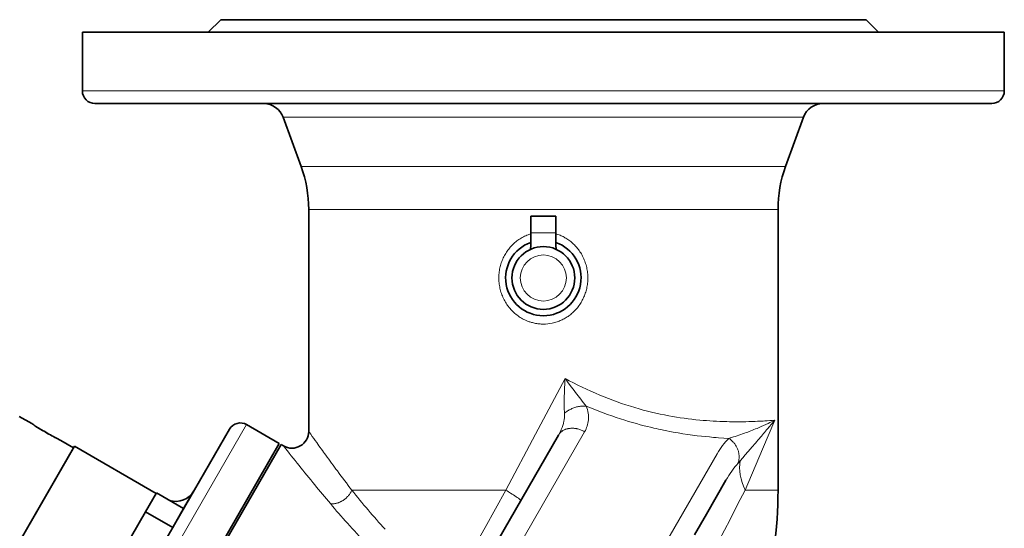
# Model space of a CAD drawing. Header units: inches. Extents: x 2990 to 3303, y 339 to 666.
# Tile 8 of 26: x 3027 to 3074, y 495 to 520. Entities that reach past the tile are written whole.
import ezdxf

# ---------------------------------------------------------------- set-up
doc = ezdxf.new("R2010")
doc.units = ezdxf.units.IN
doc.header["$MEASUREMENT"] = 0

msp = doc.modelspace()

# ---------------------------------------------------------------- linework, layer by layer
at = {"color": 7, "lineweight": 35, "ltscale": 0.106066}
for p, q in [((3036.604, 519.51), (3036.004, 518.91)), ((3067.404, 519.51), (3068.004, 518.91))]:
    msp.add_line(p, q, dxfattribs=at)
at = {"color": 7, "lineweight": 35}
for p, q in [((3067.404, 519.51), (3036.604, 519.51)), ((3074.004, 518.91), (3030.004, 518.91)), ((3052.004, 515.51), (3030.604, 515.51)), ((3073.404, 515.51), (3052.004, 515.51)), ((3040.804, 499.858), (3040.804, 510.452)), ((3063.204, 497.055), (3063.204, 510.452)), ((3037.024, 499.962), (3034.398, 495.414)), ((3052.724, 499.677), (3048.709, 492.723)), ((3016.628, 476.635), (3029.628, 499.152)), ((3016.671, 476.71), (3029.585, 499.077)), ((3039.403, 499.282), (3021.403, 468.105)), ((3021.489, 468.055), (3039.489, 499.232)), ((3033.525, 496.902), (3029.628, 499.152))]:
    msp.add_line(p, q, dxfattribs=at)
at = {"color": 7, "lineweight": 35, "ltscale": 0.35}
for p, q in [((3030.004, 516.11), (3030.004, 518.91)), ((3074.004, 516.11), (3074.004, 518.91))]:
    msp.add_line(p, q, dxfattribs=at)
at = {"color": 7, "lineweight": 13}
for p, q in [((3052.004, 516.11), (3030.004, 516.11)), ((3074.004, 516.11), (3052.004, 516.11)), ((3041.108, 514.852), (3064.42, 514.852)), ((3041.858, 512.504), (3057.547, 512.504)), ((3057.547, 512.504), (3063.566, 512.504)), ((3042.175, 510.452), (3057.374, 510.452)), ((3057.374, 510.452), (3063.204, 510.452)), ((3020.946, 470.913), (3037.844, 500.182)), ((3049.748, 492.524), (3053.975, 499.844)), ((3060.294, 498.79), (3054.945, 489.524)), ((3050.215, 497.055), (3042.863, 497.055))]:
    msp.add_line(p, q, dxfattribs=at)
at = {"color": 7, "lineweight": 35, "ltscale": 0.312319}
msp.add_line((3040.442, 512.504), (3039.588, 514.852), dxfattribs=at)
at = {"color": 7, "lineweight": 13, "ltscale": 0.189998}
msp.add_line((3039.588, 514.852), (3041.108, 514.852), dxfattribs=at)
at = {"color": 7, "lineweight": 35, "ltscale": 0.31232}
msp.add_line((3063.566, 512.504), (3064.42, 514.852), dxfattribs=at)
at = {"color": 7, "lineweight": 13, "ltscale": 0.176921}
msp.add_line((3040.442, 512.504), (3041.858, 512.504), dxfattribs=at)
at = {"color": 7, "lineweight": 13, "ltscale": 0.171384}
msp.add_line((3040.804, 510.452), (3042.175, 510.452), dxfattribs=at)
at = {"color": 7, "lineweight": 35, "ltscale": 0.1}
for p, q in [((3051.404, 509.331), (3051.404, 510.131)), ((3052.604, 510.131), (3052.604, 509.331))]:
    msp.add_line(p, q, dxfattribs=at)
at = {"color": 7, "lineweight": 35, "ltscale": 0.15}
msp.add_line((3051.404, 510.131), (3052.604, 510.131), dxfattribs=at)
at = {"color": 7, "lineweight": 13, "ltscale": 0.15}
msp.add_line((3051.404, 509.331), (3052.604, 509.331), dxfattribs=at)
at = {"color": 7, "lineweight": 35, "ltscale": 0.081595}
for p, q in [((3051.404, 508.679), (3051.404, 509.331)), ((3052.604, 508.679), (3052.604, 509.331))]:
    msp.add_line(p, q, dxfattribs=at)
at = {"color": 7, "lineweight": 13, "ltscale": 0.377437}
msp.add_line((3051.627, 499.72), (3053.041, 502.388), dxfattribs=at)
at = {"color": 7, "lineweight": 13, "ltscale": 0.004949}
msp.add_line((3053.041, 502.388), (3053.065, 502.356), dxfattribs=at)
at = {"color": 7, "lineweight": 13, "ltscale": 0.001612}
msp.add_line((3053.065, 502.356), (3053.072, 502.345), dxfattribs=at)
at = {"color": 7, "lineweight": 13, "ltscale": 0.019372}
msp.add_line((3053.072, 502.345), (3053.164, 502.22), dxfattribs=at)
at = {"color": 7, "lineweight": 13, "ltscale": 0.025864}
msp.add_line((3053.164, 502.22), (3053.287, 502.054), dxfattribs=at)
at = {"color": 7, "lineweight": 35, "ltscale": 0.086989}
msp.add_line((3026.987, 500.577), (3027.59, 500.229), dxfattribs=at)
at = {"color": 7, "lineweight": 35, "ltscale": 0.225}
msp.add_line((3039.403, 499.282), (3037.844, 500.182), dxfattribs=at)
at = {"color": 7, "lineweight": 13, "ltscale": 0.187324}
msp.add_line((3063.047, 500.389), (3062.461, 499.01), dxfattribs=at)
at = {"color": 7, "lineweight": 13, "ltscale": 0.031181}
msp.add_line((3062.918, 500.235), (3062.757, 500.044), dxfattribs=at)
at = {"color": 7, "lineweight": 13, "ltscale": 0.013406}
msp.add_line((3062.987, 500.317), (3062.918, 500.235), dxfattribs=at)
at = {"color": 7, "lineweight": 13, "ltscale": 0.011794}
msp.add_line((3063.047, 500.389), (3062.987, 500.317), dxfattribs=at)
at = {"color": 7, "lineweight": 35, "ltscale": 0.018065}
msp.add_line((3028.247, 499.821), (3028.372, 499.749), dxfattribs=at)
at = {"color": 7, "lineweight": 35, "ltscale": 0.003629}
msp.add_line((3028.772, 499.532), (3028.798, 499.519), dxfattribs=at)
at = {"color": 7, "lineweight": 13, "ltscale": 0.021297}
msp.add_line((3040.804, 499.858), (3040.903, 499.72), dxfattribs=at)
at = {"color": 7, "lineweight": 13, "ltscale": 0.377013}
msp.add_line((3050.215, 497.055), (3051.627, 499.72), dxfattribs=at)
at = {"color": 7, "lineweight": 35, "ltscale": 0.010149}
msp.add_line((3028.836, 499.499), (3028.908, 499.462), dxfattribs=at)
at = {"color": 7, "lineweight": 35, "ltscale": 0.00486}
msp.add_line((3028.948, 499.442), (3028.982, 499.425), dxfattribs=at)
at = {"color": 7, "lineweight": 35, "ltscale": 0.08699}
msp.add_line((3028.982, 499.425), (3029.585, 499.077), dxfattribs=at)
at = {"color": 7, "lineweight": 35, "ltscale": 0.01655}
msp.add_line((3039.604, 499.166), (3039.489, 499.232), dxfattribs=at)
at = {"color": 7, "lineweight": 13, "ltscale": 0.023657}
msp.add_line((3061.518, 498.601), (3061.394, 498.458), dxfattribs=at)
at = {"color": 7, "lineweight": 13, "ltscale": 0.023886}
msp.add_line((3061.643, 498.745), (3061.518, 498.601), dxfattribs=at)
at = {"color": 7, "lineweight": 13, "ltscale": 0.265658}
msp.add_line((3062.461, 499.01), (3061.629, 497.055), dxfattribs=at)
at = {"color": 7, "lineweight": 13, "ltscale": 0.0475}
msp.add_line((3061.892, 499.033), (3061.643, 498.745), dxfattribs=at)
at = {"color": 7, "lineweight": 13, "ltscale": 0.018395}
msp.add_line((3061.298, 498.347), (3061.394, 498.458), dxfattribs=at)
at = {"color": 7, "lineweight": 35, "ltscale": 0.233821}
msp.add_line((3060.719, 497.525), (3059.784, 495.906), dxfattribs=at)
at = {"color": 7, "lineweight": 35, "ltscale": 0.129904}
for p, q in [((3033.538, 496.923), (3033.018, 496.023)), ((3034.317, 495.273), (3034.837, 496.173))]:
    msp.add_line(p, q, dxfattribs=at)
at = {"color": 7, "lineweight": 35, "ltscale": 0.1875}
for p, q in [((3034.837, 496.173), (3033.538, 496.923)), ((3033.018, 496.023), (3034.317, 495.273))]:
    msp.add_line(p, q, dxfattribs=at)
at = {"color": 7, "lineweight": 35, "ltscale": 0.121832}
msp.add_line((3034.837, 496.173), (3035.324, 497.017), dxfattribs=at)
at = {"color": 7, "lineweight": 13, "ltscale": 0.196913}
msp.add_line((3063.204, 497.055), (3061.629, 497.055), dxfattribs=at)
at = {"color": 7, "lineweight": 35, "ltscale": 0.259808}
for p, q in [((3033.018, 496.023), (3031.979, 494.223)), ((3033.278, 493.473), (3034.317, 495.273))]:
    msp.add_line(p, q, dxfattribs=at)
at = {"color": 7, "lineweight": 35, "ltscale": 0.142215}
msp.add_line((3059.784, 495.906), (3059.215, 494.92), dxfattribs=at)
at = {"color": 7, "lineweight": 13}
for points in [[(3052.004, 504.982), (3051.951, 504.983), (3051.898, 504.985), (3051.845, 504.988), (3051.793, 504.993), (3051.74, 504.999), (3051.689, 505.006), (3051.637, 505.015), (3051.585, 505.025), (3051.534, 505.036), (3051.483, 505.049), (3051.443, 505.06), (3051.402, 505.072), (3051.362, 505.085), (3051.332, 505.095), (3051.302, 505.105), (3051.243, 505.128), (3051.185, 505.152), (3051.127, 505.178), (3051.07, 505.206), (3051.014, 505.235), (3050.959, 505.267), (3050.905, 505.299), (3050.851, 505.334), (3050.799, 505.37), (3050.748, 505.408), (3050.698, 505.447), (3050.649, 505.488), (3050.608, 505.523), (3050.569, 505.56), (3050.53, 505.598), (3050.492, 505.637), (3050.455, 505.676), (3050.42, 505.717), (3050.399, 505.741), (3050.378, 505.766), (3050.358, 505.792), (3050.338, 505.817), (3050.299, 505.869), (3050.262, 505.923), (3050.227, 505.977), (3050.193, 506.032), (3050.161, 506.089), (3050.13, 506.146), (3050.101, 506.204), (3050.074, 506.263), (3050.048, 506.323), (3050.025, 506.384), (3050.003, 506.445), (3049.982, 506.507), (3049.964, 506.569), (3049.947, 506.632), (3049.933, 506.695), (3049.92, 506.758), (3049.908, 506.822), (3049.899, 506.886), (3049.892, 506.951), (3049.886, 507.015), (3049.882, 507.08), (3049.88, 507.145), (3049.88, 507.21), (3049.882, 507.275), (3049.885, 507.34), (3049.891, 507.404), (3049.898, 507.469), (3049.907, 507.533), (3049.918, 507.597), (3049.931, 507.66), (3049.945, 507.722), (3049.961, 507.783), (3049.978, 507.843), (3049.997, 507.903), (3050.018, 507.962), (3050.04, 508.021), (3050.065, 508.079), (3050.09, 508.136), (3050.117, 508.193), (3050.146, 508.248), (3050.176, 508.303), (3050.208, 508.357), (3050.241, 508.409), (3050.276, 508.461), (3050.312, 508.512), (3050.349, 508.561), (3050.388, 508.61), (3050.428, 508.657), (3050.469, 508.703), (3050.512, 508.748), (3050.556, 508.792), (3050.601, 508.834), (3050.647, 508.874), (3050.694, 508.913), (3050.742, 508.951), (3050.791, 508.988), (3050.841, 509.023), (3050.893, 509.057), (3050.944, 509.089), (3050.997, 509.119), (3051.05, 509.148), (3051.105, 509.175), (3051.16, 509.201), (3051.215, 509.225), (3051.272, 509.247), (3051.316, 509.263), (3051.36, 509.278), (3051.404, 509.292)], [(3052.604, 509.292), (3052.654, 509.276), (3052.703, 509.259), (3052.752, 509.241), (3052.801, 509.221), (3052.849, 509.2), (3052.897, 509.178), (3052.944, 509.155), (3052.991, 509.13), (3053.037, 509.104), (3053.082, 509.077), (3053.127, 509.049), (3053.171, 509.02), (3053.219, 508.987), (3053.266, 508.952), (3053.311, 508.916), (3053.356, 508.879), (3053.4, 508.84), (3053.442, 508.801), (3053.484, 508.76), (3053.525, 508.718), (3053.564, 508.675), (3053.602, 508.631), (3053.639, 508.586), (3053.678, 508.537), (3053.715, 508.486), (3053.751, 508.434), (3053.785, 508.381), (3053.818, 508.327), (3053.849, 508.272), (3053.879, 508.217), (3053.907, 508.16), (3053.933, 508.103), (3053.958, 508.045), (3053.981, 507.986), (3054.003, 507.926), (3054.023, 507.866), (3054.041, 507.806), (3054.057, 507.745), (3054.072, 507.683), (3054.085, 507.622), (3054.097, 507.559), (3054.106, 507.497), (3054.114, 507.434), (3054.12, 507.371), (3054.125, 507.309), (3054.127, 507.246), (3054.128, 507.182), (3054.127, 507.119), (3054.125, 507.056), (3054.12, 506.994), (3054.114, 506.931), (3054.106, 506.868), (3054.097, 506.806), (3054.086, 506.744), (3054.073, 506.682), (3054.058, 506.621), (3054.042, 506.563), (3054.025, 506.506), (3054.007, 506.449), (3053.987, 506.392), (3053.965, 506.336), (3053.942, 506.281), (3053.917, 506.227), (3053.891, 506.173), (3053.864, 506.119), (3053.835, 506.067), (3053.805, 506.015), (3053.772, 505.963), (3053.738, 505.911), (3053.702, 505.86), (3053.665, 505.81), (3053.626, 505.762), (3053.586, 505.714), (3053.545, 505.668), (3053.508, 505.628), (3053.47, 505.59), (3053.431, 505.552), (3053.391, 505.516), (3053.351, 505.481), (3053.31, 505.446), (3053.267, 505.413), (3053.224, 505.381), (3053.181, 505.35), (3053.136, 505.321), (3053.091, 505.292), (3053.045, 505.264), (3052.999, 505.238), (3052.952, 505.213), (3052.904, 505.189), (3052.856, 505.167), (3052.808, 505.145), (3052.759, 505.125), (3052.709, 505.107), (3052.66, 505.089), (3052.601, 505.071), (3052.543, 505.054), (3052.483, 505.039), (3052.424, 505.025)], [(3053.003, 501.562), (3053.003, 501.553), (3053.002, 501.494), (3053, 501.42), (3052.999, 501.336), (3052.999, 501.247), (3052.999, 501.147), (3053, 501.045), (3053.002, 500.938), (3053.004, 500.882), (3053.006, 500.826), (3053.009, 500.774), (3053.012, 500.723)], [(3053.012, 500.723), (3053.03, 500.738), (3053.048, 500.753), (3053.084, 500.781), (3053.122, 500.808), (3053.162, 500.835), (3053.202, 500.86), (3053.243, 500.883), (3053.284, 500.906), (3053.327, 500.927), (3053.37, 500.947), (3053.414, 500.966), (3053.458, 500.983), (3053.503, 500.999), (3053.548, 501.013), (3053.593, 501.026), (3053.639, 501.037), (3053.685, 501.047), (3053.731, 501.055), (3053.771, 501.061), (3053.811, 501.066), (3053.852, 501.069), (3053.892, 501.071), (3053.931, 501.071), (3053.971, 501.071), (3054.01, 501.069), (3054.048, 501.065)], [(3054.048, 501.065), (3054.251, 500.981), (3054.455, 500.899), (3054.659, 500.819), (3054.863, 500.742), (3055.068, 500.667), (3055.273, 500.595), (3055.478, 500.525), (3055.684, 500.457), (3055.89, 500.392), (3056.075, 500.336), (3056.26, 500.281), (3056.446, 500.229), (3056.631, 500.178), (3056.815, 500.13), (3056.969, 500.091), (3057.123, 500.054), (3057.276, 500.018), (3057.39, 499.992), (3057.503, 499.967), (3057.619, 499.942), (3057.733, 499.918), (3057.891, 499.887), (3058.048, 499.856), (3058.204, 499.828), (3058.321, 499.807), (3058.437, 499.787), (3058.669, 499.749), (3058.899, 499.715), (3059.126, 499.683), (3059.352, 499.655), (3059.547, 499.632), (3059.74, 499.611), (3059.932, 499.592), (3060.12, 499.575), (3060.245, 499.565), (3060.368, 499.556), (3060.612, 499.539), (3060.85, 499.526)], [(3053.012, 500.723), (3053.014, 500.692), (3053.014, 500.66), (3053.014, 500.628), (3053.014, 500.605), (3053.013, 500.581), (3053.01, 500.534), (3053.006, 500.487), (3053, 500.44), (3052.993, 500.394), (3052.987, 500.358), (3052.98, 500.322), (3052.972, 500.286), (3052.965, 500.26), (3052.958, 500.233), (3052.944, 500.181), (3052.93, 500.137), (3052.916, 500.094), (3052.9, 500.051), (3052.884, 500.008), (3052.873, 499.98), (3052.861, 499.952), (3052.849, 499.924), (3052.836, 499.896), (3052.81, 499.84), (3052.783, 499.785), (3052.754, 499.731), (3052.724, 499.677)], [(3052.724, 499.677), (3052.74, 499.703), (3052.757, 499.728), (3052.776, 499.753), (3052.795, 499.776), (3052.817, 499.799), (3052.839, 499.82), (3052.862, 499.84), (3052.886, 499.86), (3052.912, 499.878), (3052.938, 499.895), (3052.965, 499.911), (3052.993, 499.926), (3053.018, 499.937), (3053.043, 499.948), (3053.069, 499.958), (3053.095, 499.967), (3053.118, 499.974), (3053.142, 499.981), (3053.166, 499.987), (3053.184, 499.991), (3053.203, 499.995), (3053.24, 500.001), (3053.277, 500.005), (3053.315, 500.009), (3053.353, 500.01), (3053.391, 500.011), (3053.425, 500.01), (3053.459, 500.007), (3053.494, 500.004), (3053.528, 500), (3053.562, 499.995), (3053.584, 499.991), (3053.605, 499.987), (3053.626, 499.982), (3053.648, 499.977), (3053.69, 499.965), (3053.732, 499.953), (3053.773, 499.938), (3053.814, 499.922), (3053.855, 499.905), (3053.895, 499.887), (3053.934, 499.867), (3053.973, 499.845), (3053.975, 499.844)], [(3061.298, 498.347), (3061.309, 498.383), (3061.319, 498.419), (3061.327, 498.456), (3061.334, 498.493), (3061.339, 498.53), (3061.343, 498.568), (3061.346, 498.606), (3061.346, 498.644), (3061.346, 498.682), (3061.343, 498.72), (3061.34, 498.758), (3061.335, 498.796), (3061.328, 498.833), (3061.32, 498.871), (3061.31, 498.909), (3061.299, 498.946), (3061.286, 498.983), (3061.272, 499.02), (3061.257, 499.056), (3061.24, 499.092), (3061.222, 499.127), (3061.203, 499.161), (3061.182, 499.195), (3061.16, 499.228), (3061.137, 499.26), (3061.113, 499.291), (3061.088, 499.321), (3061.061, 499.351), (3061.034, 499.379), (3061.005, 499.406), (3060.976, 499.432), (3060.946, 499.457), (3060.914, 499.481), (3060.882, 499.504), (3060.85, 499.526)], [(3041.838, 496.411), (3041.865, 496.407), (3041.893, 496.404), (3041.923, 496.402), (3041.953, 496.402), (3041.986, 496.403), (3042.019, 496.406), (3042.047, 496.41), (3042.075, 496.414), (3042.103, 496.42), (3042.132, 496.427), (3042.151, 496.432), (3042.17, 496.437), (3042.189, 496.443), (3042.208, 496.449), (3042.226, 496.456), (3042.244, 496.463), (3042.272, 496.474), (3042.298, 496.486), (3042.324, 496.498), (3042.343, 496.508), (3042.361, 496.518), (3042.397, 496.538), (3042.42, 496.551), (3042.442, 496.566), (3042.474, 496.587), (3042.508, 496.611), (3042.525, 496.625), (3042.543, 496.639), (3042.572, 496.663), (3042.601, 496.689), (3042.63, 496.716), (3042.657, 496.745), (3042.681, 496.77), (3042.704, 496.796), (3042.725, 496.823), (3042.746, 496.85), (3042.766, 496.878), (3042.784, 496.905), (3042.801, 496.932), (3042.816, 496.958), (3042.826, 496.976), (3042.835, 496.993), (3042.85, 497.025), (3042.863, 497.055)], [(3050.215, 497.055), (3049.223, 495.272), (3048.735, 494.392), (3048.012, 493.087), (3047.587, 492.317), (3047.172, 491.564), (3046.794, 490.876), (3046.43, 490.21), (3046.091, 489.589)], [(3050.921, 496.555), (3050.922, 496.557), (3050.922, 496.56), (3050.921, 496.564), (3050.919, 496.568), (3050.917, 496.572), (3050.913, 496.577), (3050.903, 496.588), (3050.891, 496.601), (3050.875, 496.616), (3050.861, 496.628), (3050.845, 496.641), (3050.81, 496.669), (3050.787, 496.686), (3050.762, 496.704), (3050.708, 496.742), (3050.648, 496.783), (3050.584, 496.826), (3050.515, 496.87), (3050.444, 496.915), (3050.39, 496.949), (3050.335, 496.982), (3050.276, 497.018), (3050.216, 497.054), (3050.215, 497.055)], [(3053.617, 481.947), (3054.436, 483.466), (3055.397, 485.252), (3056.64, 487.568), (3057.282, 488.768), (3058.126, 490.353), (3058.973, 491.953), (3059.408, 492.777), (3059.839, 493.599), (3060.383, 494.639), (3060.913, 495.661), (3061.277, 496.368), (3061.629, 497.055)]]:
    msp.add_lwpolyline(points, dxfattribs=at)
at = {"color": 7, "lineweight": 35}
msp.add_circle((3052.004, 507.182), 1.5, dxfattribs=at)
at = {"color": 7, "lineweight": 13}
msp.add_circle((3052.004, 507.182), 1.1, dxfattribs=at)
at = {"color": 7, "lineweight": 35}
for centre, radius, start, end in [((3030.604, 516.11), 0.6, 180, 270), ((3073.404, 516.11), 0.6, 270, 0), ((3038.648, 514.51), 1, 20.0003, 89.2722), ((3065.36, 514.51), 1, 90.2887, 159.9998), ((3034.804, 510.452), 6, 0, 20), ((3069.204, 510.452), 6, 160, 180), ((3052.004, 507.182), 1.8, 109.4711, 70.5287), ((3051.004, 508.679), 0.4, 340.7511, 0), ((3053.004, 508.679), 0.4, 180, 199.2488), ((3034.773, 511.056), 12.993, 236.4362, 237.4781), ((3034.725, 510.98), 12.904, 237.4761, 240.6972), ((3034.713, 510.96), 12.88, 238.1565, 239.302), ((3037.544, 499.662), 0.6, 60, 150), ((3034.747, 511.021), 12.95, 240.7012, 243.566), ((3034.762, 511.05), 12.982, 241.8779, 242.5209), ((3040.004, 499.858), 0.8, 240.0025, 359.9953), ((3034.458, 497.518), 1, 252.7598, 329.9439), ((3043.204, 497.055), 20, 328.3066, 0)]:
    msp.add_arc(centre, radius, start, end, dxfattribs=at)
at = {"color": 7, "lineweight": 13}
for centre, radius, start, end in [((3052.004, 507.03), 2.048, 269.9869, 281.8105), ((3074.36, 500.983), 21.365, 176.2309, 178.4476), ((3061.536, 517.883), 17.671, 241.2676, 247.241), ((3082.243, 523.57), 36.075, 216.6146, 217.2743), ((3082.722, 523.92), 36.668, 217.2556, 217.9085), ((3061.004, 516.648), 16.326, 247.2873, 253.5168), ((3074.129, 517.204), 25.763, 217.866, 218.7888), ((3052.674, 500.492), 1.489, 8.944, 22.6163), ((3060.924, 516.432), 16.097, 253.5699, 259.4806), ((3052.837, 500.52), 1.323, 355.0913, 8.8558), ((3061.054, 517.192), 16.867, 259.5203, 264.6059), ((3052.751, 500.554), 1.415, 329.865, 341.8583), ((3052.851, 500.521), 1.31, 341.8957, 355.0115), ((3061.194, 518.807), 18.488, 264.6422, 268.642), ((3061.237, 521.314), 20.996, 268.6871, 271.5452), ((3056.706, 513.184), 14.28, 290.3983, 292.9635), ((3061.166, 523.77), 23.453, 271.5582, 272.5902), ((3060.832, 530.498), 30.189, 272.6451, 273.3099), ((3056.491, 513.679), 14.819, 292.9813, 294.9327), ((2990.312, 561.156), 94.779, 319.48009, 319.8504), ((3059.954, 544.82), 44.538, 273.374, 273.9824), ((3055.867, 514.98), 16.262, 294.9932, 296.2015), ((3131.312, 564.087), 110.982, 215.44896, 215.69995), ((3058.714, 507.144), 7.912, 285.6625, 286.7311), ((3057.607, 510.723), 11.658, 286.8743, 290.4615), ((2981.002, 569.055), 106.988, 319.11934, 319.50399), ((3129.092, 569.372), 113.741, 218.11548, 219.31402), ((3129.488, 562.743), 108.717, 215.68596, 216.07726), ((3123.133, 558.091), 100.841, 216.06695, 216.59855), ((3115.207, 552.184), 90.956, 216.58821, 217.30874), ((3114.758, 557.685), 95.247, 219.33766, 220.04004), ((3069.028, 517.748), 33.359, 218.3398, 222.542), ((3070.93, 520.85), 37.995, 220.0326, 221.8981), ((3068.738, 518.877), 35.046, 221.8908, 224.0614)]:
    msp.add_arc(centre, radius, start, end, dxfattribs=at)
for centre, major_axis, ratio, start_param, end_param in [((3067.314, 482.436), (5.561, -17.65), 0.331223, 3.310419, 3.436314), ((3066.87, 486.572), (3.904, -12.901), 0.485801, 3.439697, 3.56912), ((3065.063, 497.056), (3.46, -1.999), 0.643615, 3.385471, 3.873549)]:
    msp.add_ellipse(centre, major_axis=major_axis, ratio=ratio, start_param=start_param, end_param=end_param, dxfattribs=at)

doc.saveas('drawing.dxf')
